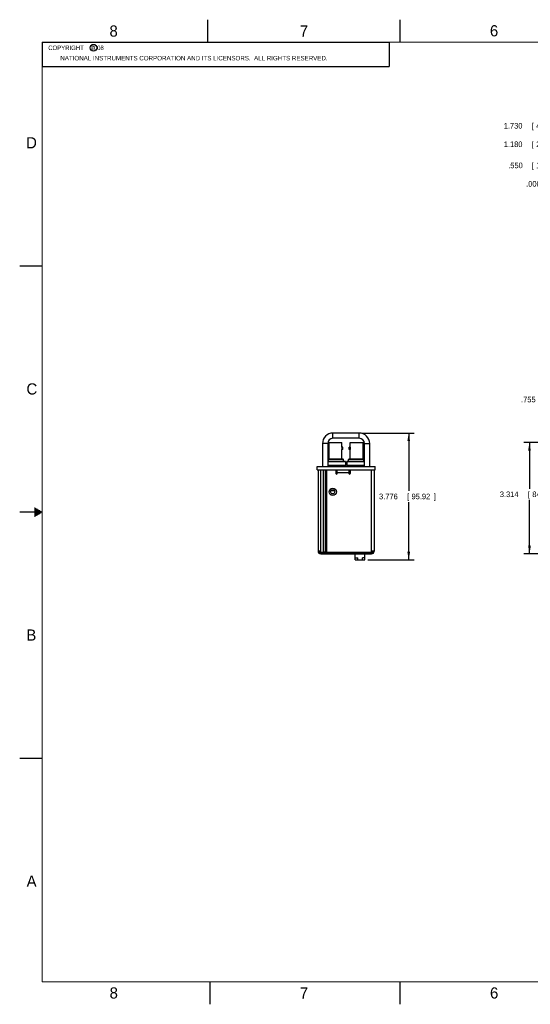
# Model space of a CAD drawing. Header units: inches. Extents: x 0 to 34, y 0 to 22.
# Tile 1 of 16: x 0 to 11.4, y 0 to 22. Entities that reach past the tile are written whole.
import ezdxf

# ---------------------------------------------------------------- set-up
doc = ezdxf.new("R2010")
doc.units = ezdxf.units.IN
doc.header["$LTSCALE"] = 1.87
doc.header["$MEASUREMENT"] = 0
doc.layers.get('0').update_dxf_attribs({"linetype": 'CONTINUOUS'})
doc.layers.add('DIMENSIONS', color=7, linetype='CONTINUOUS')
doc.styles.get("Standard").update_dxf_attribs({"font": 'txt', "width": 0.8})
doc.dimstyles.new('DIMSTYLE_1', dxfattribs={"dimtxt": 0.125, "dimasz": 0.18, "dimexe": 0.18, "dimexo": 0.0625, "dimgap": 0.09, "dimtad": 0, "dimtih": 1, "dimtoh": 1, "dimdec": 3, "dimlfac": 1.333333, "dimzin": 4, "dimdsep": 46, "dimtxsty": 'STANDARD', "dimblk": '_FILLED', "dimblk1": '_FILLED', "dimblk2": '_FILLED', "dimcen": 0.09, "dimadec": 0, "dimazin": 0, "dimtp": 0.01, "dimtm": 0.01, "dimtfac": 1, "dimtdec": 3, "dimtofl": 0, "dimtmove": 0, "dimatfit": 3, "dimldrblk": '_FILLED', "dimfxl": 1, "dimtolj": 1, "dimtzin": 4, "dimarcsym": 0})
doc.dimstyles.new('DIMSTYLE_2', dxfattribs={"dimtxt": 0.125, "dimasz": 0.18, "dimexe": 0.18, "dimexo": 0.0625, "dimgap": 0.09, "dimtad": 0, "dimtih": 1, "dimtoh": 1, "dimdec": 3, "dimlfac": 1.333333, "dimzin": 4, "dimdsep": 46, "dimtxsty": 'STANDARD', "dimblk": '_FILLED', "dimblk1": '_FILLED', "dimblk2": '_FILLED', "dimcen": 0.09, "dimadec": 0, "dimazin": 0, "dimtp": 0.01, "dimtm": 0.01, "dimtfac": 1, "dimtdec": 3, "dimtofl": 0, "dimtmove": 0, "dimatfit": 3, "dimldrblk": '_FILLED', "dimfxl": 1, "dimtolj": 1, "dimtzin": 4, "dimarcsym": 0})

# ---------------------------------------------------------------- blocks, each defined once
blk = doc.blocks.new('*D1')
at = {"layer": 'DIMENSIONS', "color": 2, "linetype": 'CONTINUOUS'}
blk.add_line((14.173, 18.744), (12.198, 18.744), dxfattribs=at)
at = {"layer": 'DIMENSIONS', "color": 2, "linetype": 'CONTINUOUS', "width": 0.8}
for s, p in [('.550', (10.91, 18.682)), ('[', (11.435, 18.682)), ('13.97', (11.535, 18.682)), (']', (12.035, 18.682))]:
    blk.add_text(s, height=0.125, dxfattribs=at).set_placement(p)
blk = doc.blocks.new('_FILLED')
at = {"color": 0, "linetype": 'BYBLOCK'}
blk.add_solid([(0, 0), (-1, 0.17), (-1, -0.17)], dxfattribs=at)
blk = doc.blocks.new('*D3')
at = {"layer": 'DIMENSIONS', "color": 1, "linetype": 'CONTINUOUS'}
blk.add_line((12.823, 18.332), (12.198, 18.332), dxfattribs=at)
at = {"layer": 'DIMENSIONS', "color": 1, "linetype": 'CONTINUOUS', "width": 0.8}
for s, p in [('.000', (11.31, 18.269)), ('[', (11.835, 18.269)), ('0', (11.935, 18.269)), (']', (12.035, 18.269))]:
    blk.add_text(s, height=0.125, dxfattribs=at).set_placement(p)
blk = doc.blocks.new('*D4')
at = {"layer": 'DIMENSIONS', "color": 2, "linetype": 'CONTINUOUS'}
blk.add_line((14.173, 19.217), (12.198, 19.217), dxfattribs=at)
at = {"layer": 'DIMENSIONS', "color": 2, "linetype": 'CONTINUOUS', "width": 0.8}
for s, p in [('1.180', (10.81, 19.154)), ('[', (11.435, 19.154)), ('29.98', (11.535, 19.154)), (']', (12.035, 19.154))]:
    blk.add_text(s, height=0.125, dxfattribs=at).set_placement(p)
blk = doc.blocks.new('*D5')
at = {"layer": 'DIMENSIONS', "color": 2, "linetype": 'CONTINUOUS'}
blk.add_line((12.823, 19.629), (12.198, 19.629), dxfattribs=at)
at = {"layer": 'DIMENSIONS', "color": 2, "linetype": 'CONTINUOUS', "width": 0.8}
for s, p in [('1.730', (10.81, 19.567)), ('[', (11.435, 19.567)), ('43.94', (11.535, 19.567)), (']', (12.035, 19.567))]:
    blk.add_text(s, height=0.125, dxfattribs=at).set_placement(p)
blk = doc.blocks.new('*D22')
at = {"layer": 'DIMENSIONS', "color": 2, "linetype": 'CONTINUOUS'}
for p, q in [((12.885, 13.514), (12.485, 13.514)), ((12.885, 12.001), (12.885, 13.639)), ((13.451, 12.717), (13.451, 13.639)), ((13.451, 13.514), (13.811, 13.514))]:
    blk.add_line(p, q, dxfattribs=at)
at = {"layer": 'DIMENSIONS', "color": 2, "linetype": 'CONTINUOUS', "xscale": 0.18, "yscale": 0.18, "zscale": 0.18}
blk.add_blockref('_FILLED', (12.885, 13.514), dxfattribs=at)
at = {"layer": 'DIMENSIONS', "color": 2, "linetype": 'CONTINUOUS', "xscale": 0.18, "yscale": 0.18, "zscale": 0.18, "rotation": 180}
blk.add_blockref('_FILLED', (13.451, 13.514), dxfattribs=at)
at = {"layer": 'DIMENSIONS', "color": 2, "linetype": 'CONTINUOUS', "width": 0.8}
for s, p in [('.755', (11.197, 13.451)), ('[', (11.722, 13.451)), ('19.18', (11.822, 13.451)), (']', (12.322, 13.451))]:
    blk.add_text(s, height=0.125, dxfattribs=at).set_placement(p)
blk = doc.blocks.new('*D25')
at = {"layer": 'DIMENSIONS', "color": 2, "linetype": 'CONTINUOUS'}
for p, q in [((14.298, 12.55), (11.26, 12.55)), ((11.385, 12.55), (11.385, 11.52)), ((11.385, 10.065), (11.385, 11.27)), ((13.632, 10.065), (11.26, 10.065))]:
    blk.add_line(p, q, dxfattribs=at)
at = {"layer": 'DIMENSIONS', "color": 2, "linetype": 'CONTINUOUS', "xscale": 0.18, "yscale": 0.18, "zscale": 0.18}
for p, rotation in [((11.385, 12.55), 90), ((11.385, 10.065), 270)]:
    blk.add_blockref('_FILLED', p, dxfattribs=dict(at, rotation=rotation))
at = {"layer": 'DIMENSIONS', "color": 2, "linetype": 'CONTINUOUS', "width": 0.8}
for s, p in [('3.314', (10.723, 11.333)), ('[', (11.348, 11.333)), ('84.17', (11.448, 11.333)), (']', (11.948, 11.333))]:
    blk.add_text(s, height=0.125, dxfattribs=at).set_placement(p)
blk = doc.blocks.new('*D29')
at = {"layer": 'DIMENSIONS', "color": 2, "linetype": 'CONTINUOUS'}
for p, q in [((7.645, 12.764), (8.813, 12.764)), ((8.688, 12.764), (8.688, 11.473)), ((8.688, 9.932), (8.688, 11.223)), ((7.773, 9.932), (8.813, 9.932))]:
    blk.add_line(p, q, dxfattribs=at)
at = {"layer": 'DIMENSIONS', "color": 2, "linetype": 'CONTINUOUS', "xscale": 0.18, "yscale": 0.18, "zscale": 0.18}
for p, rotation in [((8.688, 12.764), 90), ((8.688, 9.932), 270)]:
    blk.add_blockref('_FILLED', p, dxfattribs=dict(at, rotation=rotation))
at = {"layer": 'DIMENSIONS', "color": 2, "linetype": 'CONTINUOUS', "width": 0.8}
for s, p in [('3.776', (8.025, 11.285)), ('[', (8.65, 11.285)), ('95.92', (8.75, 11.285)), (']', (9.25, 11.285))]:
    blk.add_text(s, height=0.125, dxfattribs=at).set_placement(p)

msp = doc.modelspace()

# ---------------------------------------------------------------- linework, layer by layer
at = {"color": 2, "linetype": 'CONTINUOUS'}
for p, q in [((4.20002, 21.5), (4.20002, 22)), ((8.50002, 21.5), (8.50002, 22)), ((0.50003, 21.5), (8.25003, 21.5)), ((0.50003, 21.5), (0.50003, 20.95313)), ((8.25003, 21.5), (8.25003, 20.95313)), ((0.50003, 20.95313), (8.25003, 20.95313)), ((0.00002, 16.5), (0.50002, 16.5)), ((0.5, 11), (0, 11)), ((0.33028, 11.09), (0.34412, 11.09)), ((0.33028, 11.08), (0.36144, 11.08)), ((0.33028, 11.07), (0.37876, 11.07)), ((0.33028, 11.06), (0.39608, 11.06)), ((0.33028, 11.05), (0.4134, 11.05)), ((0.33028, 11.04), (0.43072, 11.04)), ((0.33028, 11.03), (0.44804, 11.03)), ((0.33028, 11.02), (0.46536, 11.02)), ((0.33028, 11.01), (0.48268, 11.01)), ((0.33028, 10.99), (0.48268, 10.99)), ((0.33028, 10.98), (0.46536, 10.98)), ((0.33028, 10.97), (0.44804, 10.97)), ((0.33028, 10.96), (0.43072, 10.96)), ((0.33028, 10.95), (0.4134, 10.95)), ((0.33028, 10.94), (0.39608, 10.94)), ((0.33028, 10.93), (0.37876, 10.93)), ((0.33028, 10.92), (0.36144, 10.92)), ((0.33028, 10.91), (0.34412, 10.91)), ((0.00002, 5.5), (0.50002, 5.5)), ((4.25002, 0), (4.25002, 0.5)), ((8.50002, 0), (8.50002, 0.5))]:
    msp.add_line(p, q, dxfattribs=at)
at = {"color": 7, "linetype": 'CONTINUOUS'}
for p, q in [((6.99589, 12.64679), (6.99589, 12.76379)), ((7.58239, 12.76379), (6.99589, 12.76379)), ((7.58239, 12.64679), (7.58239, 12.76379)), ((6.91039, 12.45217), (6.91039, 12.55004)), ((6.91039, 12.55004), (7.19539, 12.55004)), ((7.58239, 12.64679), (6.99589, 12.64679)), ((7.19539, 12.45217), (7.19539, 12.55004)), ((7.38289, 12.45217), (7.38289, 12.55004)), ((7.38289, 12.55004), (7.66789, 12.55004)), ((7.66789, 12.45217), (7.66789, 12.55004)), ((6.76189, 12.52979), (6.76189, 12.01379)), ((6.87889, 12.52979), (6.76189, 12.52979)), ((6.87889, 12.52979), (6.87889, 12.01379)), ((6.88789, 12.39292), (6.88789, 12.45217)), ((6.91039, 12.45217), (6.88789, 12.45217)), ((6.91039, 12.39292), (6.88789, 12.39292)), ((6.91039, 12.19154), (6.91039, 12.39292)), ((7.21377, 12.45217), (7.19539, 12.45217)), ((7.19539, 12.19154), (7.19539, 12.39292)), ((7.21377, 12.39292), (7.19539, 12.39292)), ((7.21377, 12.39292), (7.21377, 12.45217)), ((7.35552, 12.39292), (7.35552, 12.45217)), ((7.38289, 12.45217), (7.35552, 12.45217)), ((7.38289, 12.39292), (7.35552, 12.39292)), ((7.38289, 12.19154), (7.38289, 12.39292)), ((7.68139, 12.45217), (7.66789, 12.45217)), ((7.66789, 12.19154), (7.66789, 12.39292)), ((7.68139, 12.39292), (7.66789, 12.39292)), ((7.68139, 12.39292), (7.68139, 12.45217)), ((7.69939, 12.01379), (7.69939, 12.52979)), ((7.69939, 12.52979), (7.81639, 12.52979)), ((7.81639, 12.01379), (7.81639, 12.52979)), ((6.87889, 12.13379), (7.26602, 12.13379)), ((6.87889, 12.12629), (7.27356, 12.12629)), ((6.89427, 12.13379), (6.89427, 12.19154)), ((6.89427, 12.19154), (7.21714, 12.19154)), ((7.23214, 12.17654), (6.89427, 12.17654)), ((7.21714, 12.19154), (7.23214, 12.17654)), ((7.23214, 12.13379), (7.23214, 12.17654)), ((7.27356, 12.12629), (7.27356, 12.10304)), ((7.27452, 12.10304), (7.27356, 12.10304)), ((7.27452, 12.10304), (7.27452, 12.03779)), ((7.30377, 12.10304), (7.30377, 12.03779)), ((7.30473, 12.10304), (7.30377, 12.10304)), ((7.30473, 12.12629), (7.30473, 12.10304)), ((7.30473, 12.12629), (7.69939, 12.12629)), ((7.31226, 12.13379), (7.69939, 12.13379)), ((7.36114, 12.19154), (7.34614, 12.17654)), ((7.34614, 12.13379), (7.34614, 12.17654)), ((7.68177, 12.17654), (7.34614, 12.17654)), ((7.36114, 12.19154), (7.68177, 12.19154)), ((7.68177, 12.13379), (7.68177, 12.19154)), ((7.69939, 12.14253), (7.68177, 12.14253)), ((6.64039, 11.93879), (6.64039, 12.01379)), ((6.64039, 12.01379), (7.93789, 12.01379)), ((6.64039, 11.93879), (7.93789, 11.93879)), ((6.66289, 11.93879), (6.66289, 10.12394)), ((6.72199, 10.09889), (6.72199, 11.93879)), ((6.77745, 11.93879), (6.77745, 10.09889)), ((6.81924, 11.93879), (6.81924, 10.09889)), ((6.82725, 11.93879), (6.82725, 10.09889)), ((6.84814, 11.93879), (6.84814, 10.09882)), ((6.84889, 10.09882), (6.84889, 11.93879)), ((7.27452, 12.03779), (6.87889, 12.03779)), ((7.26702, 12.03029), (6.87889, 12.03029)), ((6.89427, 12.01379), (6.89427, 12.03029)), ((7.06159, 11.93879), (7.06159, 11.86379)), ((7.09114, 11.86379), (7.09114, 11.93879)), ((7.23214, 12.01379), (7.23214, 12.03029)), ((7.26702, 12.03029), (7.27452, 12.03779)), ((7.31127, 12.03029), (7.30377, 12.03779)), ((7.69939, 12.03779), (7.30377, 12.03779)), ((7.69939, 12.03029), (7.31127, 12.03029)), ((7.34614, 12.01379), (7.34614, 12.03029)), ((7.35364, 11.93879), (7.35364, 11.86379)), ((7.38319, 11.93879), (7.38319, 11.86379)), ((7.68177, 12.01379), (7.68177, 12.03029)), ((7.85629, 10.09889), (7.85629, 11.93879)), ((7.91539, 11.93879), (7.91539, 10.12394)), ((7.93789, 11.93879), (7.93789, 12.01379)), ((7.09114, 11.87969), (7.35364, 11.87969)), ((6.95407, 11.48054), (7.02721, 11.48054)), ((6.72199, 10.12394), (6.66289, 10.12394)), ((7.91539, 10.12394), (7.85629, 10.12394)), ((6.70638, 10.09889), (6.77745, 10.09889)), ((6.72199, 10.09439), (7.85629, 10.09439)), ((6.72199, 10.06484), (6.72199, 10.09439)), ((6.72199, 10.06484), (7.85629, 10.06484)), ((6.81924, 10.09882), (6.77745, 10.09882)), ((6.82725, 10.09889), (6.81924, 10.09889)), ((6.82725, 10.09882), (7.85629, 10.09882)), ((7.45113, 10.09882), (7.45113, 10.09439)), ((7.49542, 9.93157), (7.49542, 10.06484)), ((7.49542, 9.97586), (7.55448, 9.97586)), ((7.49542, 9.93157), (7.71097, 9.93157)), ((7.55448, 9.93157), (7.55448, 9.97586)), ((7.71097, 9.97586), (7.65192, 9.97586)), ((7.65192, 9.93157), (7.65192, 9.97586)), ((7.71097, 9.93157), (7.71097, 10.06484)), ((7.75526, 10.09439), (7.75526, 10.09882)), ((7.85629, 10.06484), (7.85629, 10.09439))]:
    msp.add_line(p, q, dxfattribs=at)
at = {"color": 7, "linetype": 'CONTINUOUS', "const_width": 0.02}
for points in [[(0.50002, 21.5), (0.50002, 0.5)], [(33.50002, 21.5), (0.50002, 21.5)], [(0.50002, 0.5), (33.50002, 0.5)]]:
    msp.add_lwpolyline(points, dxfattribs=at)
at = {"color": 2, "linetype": 'CONTINUOUS'}
msp.add_circle((1.64841, 21.37268), 0.0754, dxfattribs=at)
at = {"color": 7, "linetype": 'CONTINUOUS'}
for radius in [0.08209, 0.04688]:
    msp.add_circle((6.99064, 11.45129), radius, dxfattribs=at)
for centre, radius, start, end in [((6.99589, 12.52979), 0.234, 90, 180), ((7.58239, 12.52979), 0.234, 0, 90), ((6.99589, 12.52979), 0.117, 90, 180), ((7.58239, 12.52979), 0.117, 0, 90), ((7.07637, 11.86379), 0.01477, 180, 360), ((7.36842, 11.86379), 0.01477, 180, 360), ((6.72199, 10.12394), 0.0591, 180, 270), ((6.72199, 10.12394), 0.02955, 180, 270), ((7.85629, 10.12394), 0.02955, 270, 360), ((7.85629, 10.12394), 0.0591, 270, 360)]:
    msp.add_arc(centre, radius, start, end, dxfattribs=at)
for points, knots in [([(6.91039, 12.39292), (6.91042, 12.39307), (6.91054, 12.39366), (6.91081, 12.39497), (6.91121, 12.39713), (6.91172, 12.40007), (6.91226, 12.40371), (6.91276, 12.40792), (6.91318, 12.41257), (6.91344, 12.41749), (6.91354, 12.42255), (6.91344, 12.42761), (6.91318, 12.43254), (6.91276, 12.43718), (6.91226, 12.44139), (6.91172, 12.44502), (6.91121, 12.44797), (6.91081, 12.45012), (6.91054, 12.45143), (6.91042, 12.45202), (6.91039, 12.45217)], [0, 0, 0, 0, 0.00759076, 0.03020483, 0.06732331, 0.11794883, 0.18031141, 0.25222026, 0.33121523, 0.41460485, 0.50011755, 0.58567087, 0.66904529, 0.74791064, 0.81978686, 0.88215777, 0.93273551, 0.96981917, 0.99241661, 1, 1, 1, 1]), ([(7.19539, 12.45217), (7.19536, 12.45202), (7.19524, 12.45143), (7.19498, 12.45012), (7.19457, 12.44796), (7.19407, 12.44502), (7.19353, 12.44138), (7.19302, 12.43717), (7.19261, 12.43253), (7.19234, 12.42761), (7.19225, 12.42255), (7.19234, 12.41748), (7.19261, 12.41256), (7.19302, 12.40792), (7.19353, 12.40371), (7.19407, 12.40007), (7.19457, 12.39713), (7.19498, 12.39497), (7.19524, 12.39366), (7.19536, 12.39307), (7.19539, 12.39292)], [0, 0, 0, 0, 0.00758617, 0.03019034, 0.06728649, 0.11788968, 0.18025777, 0.2521386, 0.33103986, 0.41446755, 0.4999762, 0.58547376, 0.66889709, 0.74783259, 0.81971984, 0.88208557, 0.93269973, 0.96980452, 0.99241244, 1, 1, 1, 1]), ([(7.38289, 12.39292), (7.38292, 12.39307), (7.38304, 12.39366), (7.38331, 12.39497), (7.38371, 12.39713), (7.38422, 12.40007), (7.38476, 12.40371), (7.38526, 12.40792), (7.38568, 12.41256), (7.38594, 12.41748), (7.38604, 12.42254), (7.38594, 12.42761), (7.38568, 12.43253), (7.38526, 12.43717), (7.38476, 12.44138), (7.38422, 12.44502), (7.38371, 12.44796), (7.38331, 12.45012), (7.38304, 12.45143), (7.38292, 12.45202), (7.38289, 12.45217)], [0, 0, 0, 0, 0.00758835, 0.0301949, 0.06731612, 0.11790878, 0.18022775, 0.25215452, 0.33108957, 0.41442726, 0.50000287, 0.58557503, 0.6689124, 0.7478502, 0.81977422, 0.88209287, 0.93268639, 0.96980573, 0.99241181, 1, 1, 1, 1]), ([(7.66789, 12.45217), (7.66786, 12.45202), (7.66774, 12.45143), (7.66748, 12.45012), (7.66707, 12.44796), (7.66657, 12.44502), (7.66603, 12.44138), (7.66552, 12.43717), (7.66511, 12.43253), (7.66484, 12.42761), (7.66475, 12.42254), (7.66484, 12.41748), (7.66511, 12.41256), (7.66552, 12.40792), (7.66603, 12.40371), (7.66657, 12.40007), (7.66707, 12.39713), (7.66748, 12.39497), (7.66774, 12.39366), (7.66786, 12.39307), (7.66789, 12.39292)], [0, 0, 0, 0, 0.00758824, 0.03019448, 0.06731451, 0.11790754, 0.18022626, 0.25215022, 0.33108813, 0.41442547, 0.49999746, 0.58557304, 0.66891071, 0.74784563, 0.81977237, 0.8820913, 0.93268391, 0.96980511, 0.99241165, 1, 1, 1, 1]), ([(7.27356, 12.12629), (7.27271, 12.12713), (7.27103, 12.12881), (7.26852, 12.13131), (7.26685, 12.13297), (7.26602, 12.13379)], [0, 0, 0, 0, 0.33556011, 0.66889538, 1, 1, 1, 1]), ([(7.31226, 12.13379), (7.31143, 12.13297), (7.30976, 12.13131), (7.30725, 12.12881), (7.30557, 12.12713), (7.30473, 12.12629)], [0, 0, 0, 0, 0.33108567, 0.66442089, 1, 1, 1, 1])]:
    msp.add_open_spline(points, degree=3, knots=knots, dxfattribs=at)

# ---------------------------------------------------------------- texts
at = {"color": 2, "linetype": 'CONTINUOUS'}
for s, height, p in [('8', 0.25, (2.00464, 21.62133)), ('7', 0.25, (6.25565, 21.62429)), ('6', 0.25, (10.50119, 21.62725)), ('c', 0.1, (1.59898, 21.33883)), ('NATIONAL INSTRUMENTS CORPORATION AND ITS LICENSORS.  ALL RIGHTS RESERVED.', 0.1, (0.90712, 21.09112)), ('D', 0.25, (0.14243, 19.125)), ('C', 0.25, (0.15083, 13.62462)), ('B', 0.25, (0.14837, 8.12572)), ('A', 0.25, (0.15407, 2.62607)), ('8', 0.25, (2.00741, 0.12911)), ('7', 0.25, (6.25527, 0.12866)), ('6', 0.25, (10.50327, 0.12843))]:
    msp.add_text(s, height=height, dxfattribs=at).set_placement(p)
at = {"color": 2, "linetype": 'CONTINUOUS', "insert": (0.56253, 21.42188), "char_height": 0.1, "width": 1.52, "attachment_point": 1}
msp.add_mtext('  COPYRIGHT    2008', dxfattribs=at)

# ---------------------------------------------------------------- dimensions: what is measured, and where the dimension line sits
at = {"layer": 'DIMENSIONS', "color": 2, "linetype": 'CONTINUOUS'}
for feature_location, offset, origin, picture, middle in [((12.82273, 19.62906), (-0.625, 0), (12.88523, 18.33156), '*D5', (11.47273, 19.62906)), ((14.17305, 19.2168), (-1.97533, 0), (14.23555, 18.33156), '*D4', (11.47273, 19.2168)), ((14.17305, 18.74406), (-1.97533, 0), (12.88523, 18.33156), '*D1', (11.52273, 18.74406))]:
    dim = msp.add_ordinate_dim(feature_location=feature_location, offset=offset, dtype=0, origin=origin, dimstyle='DIMSTYLE_1', dxfattribs=at)
    dim.commit()
    dim.dimension.update_dxf_attribs({"geometry": picture, "text_midpoint": middle})
at = {"layer": 'DIMENSIONS', "color": 1, "linetype": 'CONTINUOUS'}
dim = msp.add_ordinate_dim(feature_location=(12.8227284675, 18.331560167), offset=(-0.625, 0), dtype=0, origin=(12.8852284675, 18.331560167), dimstyle='DIMSTYLE_1', dxfattribs=at)
dim.commit()
dim.dimension.update_dxf_attribs({"geometry": '*D3', "text_midpoint": (11.7227284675, 18.331560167)})
at = {"layer": 'DIMENSIONS', "color": 2, "linetype": 'CONTINUOUS'}
for base, p1, p2, angle, picture, middle in [((12.88523, 13.51379), (13.45148, 12.71729), (12.88523, 12.00129), 180, '*D22', (11.80979, 13.51379)), ((8.68789, 9.93157), (7.64489, 12.76379), (7.77347, 9.93157), 270, '*D29', (8.68789, 11.34768)), ((11.38523, 12.55004), (13.63183, 10.06484), (14.29813, 12.55004), 90, '*D25', (11.38523, 11.39541))]:
    dim = msp.add_linear_dim(base=base, p1=p1, p2=p2, angle=angle, dimstyle='DIMSTYLE_2', dxfattribs=at)
    dim.commit()
    dim.dimension.update_dxf_attribs({"geometry": picture, "text_midpoint": middle, "dimtype": 160})

doc.saveas('drawing.dxf')
